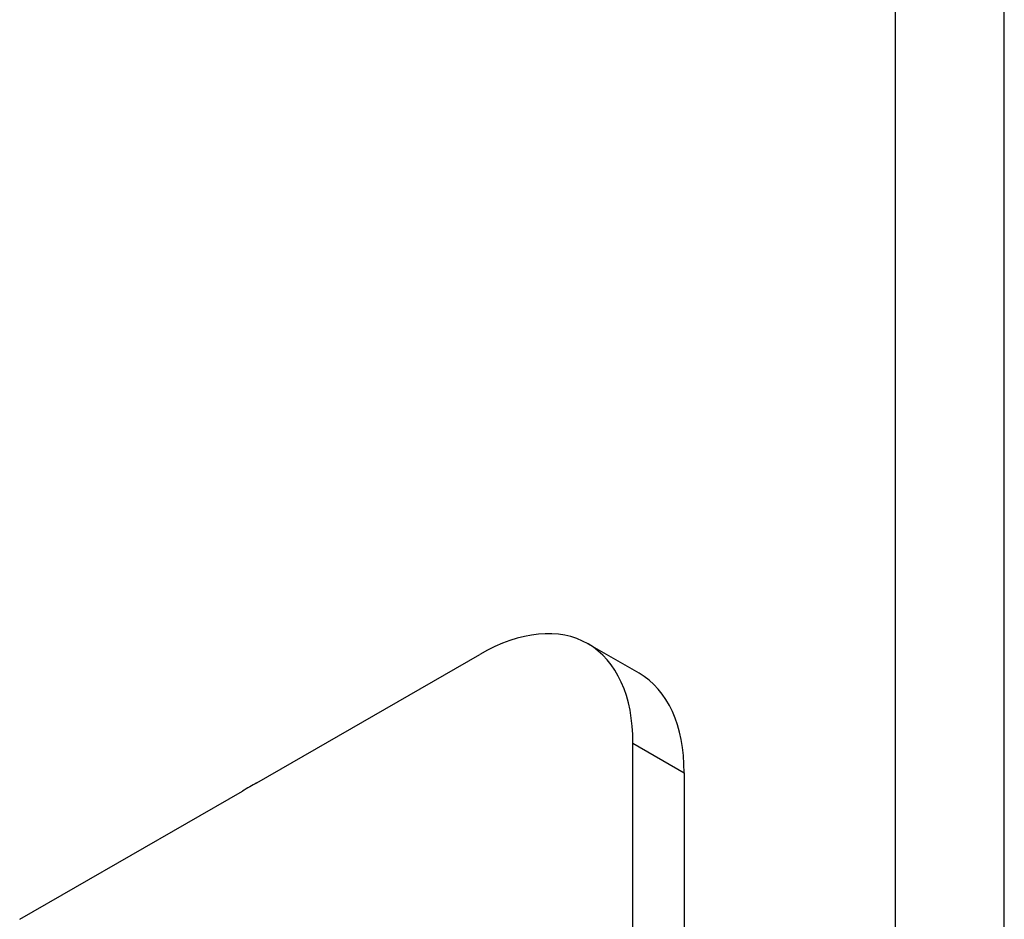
# Model space of a CAD drawing. Header units: inches. Extents: x 45 to 53.6, y 15.4 to 27.
# Tile 14 of 25: x 48.2 to 49.3, y 20.2 to 21.2. Entities that reach past the tile are written whole.
import ezdxf

# ---------------------------------------------------------------- set-up
doc = ezdxf.new("R2010")
doc.units = ezdxf.units.IN
doc.header["$MEASUREMENT"] = 0
doc.layers.add('Visible Edges(ANSI)', color=7, linetype='Continuous', lineweight=25)
doc.layers.add('Visible Tangent Edges(ANSI)', color=7, linetype='Continuous', lineweight=25)

msp = doc.modelspace()

# ---------------------------------------------------------------- linework, layer by layer
at = {"layer": 'Visible Edges(ANSI)'}
for p, q in [((48.9027, 20.5141), (48.847, 20.5462)), ((48.4864, 20.3948), (48.7292, 20.5346)), ((48.8961, 20.083), (48.8961, 20.4378)), ((48.9518, 20.4057), (48.9518, 20.019)), ((48.2278, 20.2459), (48.4707, 20.3857))]:
    msp.add_line(p, q, dxfattribs=at)
for centre, major_axis, start_param, end_param in [((48.7292, 20.3417), (0.1178, 0.2045), 5.495853, 7.06665), ((48.7849, 20.3096), (0.1178, 0.2045), 5.495853, 6.283185), ((48.4785, 19.5858), (-0.491, -0.8527), 3.913742, 3.936372)]:
    msp.add_ellipse(centre, major_axis=major_axis, ratio=0.578093, start_param=start_param, end_param=end_param, dxfattribs=at)
at = {"layer": 'Visible Tangent Edges(ANSI)'}
for p, q in [((49.1819, 26.5914), (49.1819, 20.1884)), ((49.3007, 20.1884), (49.3007, 26.5914)), ((48.8961, 20.4378), (48.9518, 20.4057))]:
    msp.add_line(p, q, dxfattribs=at)

doc.saveas('drawing.dxf')
